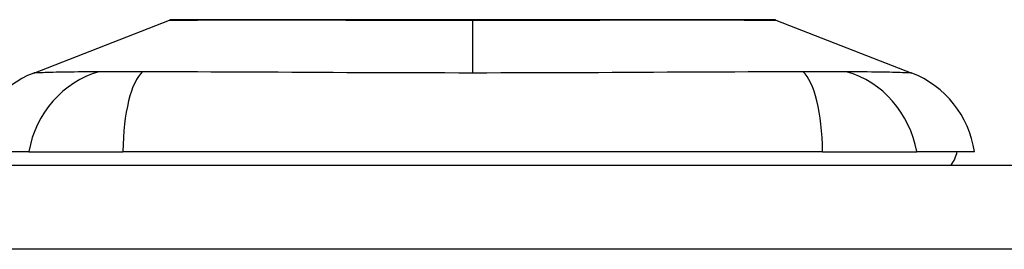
# Model space of a CAD drawing. Header units: inches. Extents: x 15 to 513, y 46 to 241.
# Tile 167 of 198: x 95.802 to 96.961, y 240.817 to 241.087. Entities that reach past the tile are written whole.
import ezdxf

# ---------------------------------------------------------------- set-up
doc = ezdxf.new("R2010")
doc.units = ezdxf.units.IN
doc.header["$MEASUREMENT"] = 0
doc.layers.add('Visible Edges(ANSI)', color=7, linetype='Continuous', lineweight=25)
doc.layers.add('Visible Tangent Edges(ANSI)', color=7, linetype='Continuous', lineweight=25)

msp = doc.modelspace()

# ---------------------------------------------------------------- linework, layer by layer
at = {"layer": 'Visible Edges(ANSI)'}
for p, q in [((95.819, 241.024), (95.9787, 241.0861)), ((96.6925, 241.0861), (96.8522, 241.024)), ((95.8131, 240.9316), (95.7451, 240.9316)), ((95.8131, 240.9316), (95.9239, 240.9316)), ((96.7474, 240.9316), (95.9239, 240.9316)), ((96.7474, 240.9316), (96.8581, 240.9316)), ((96.9262, 240.9316), (96.8581, 240.9316)), ((69.5331, 240.9159), (123.1381, 240.9159))]:
    msp.add_line(p, q, dxfattribs=at)
at = {"layer": 'Visible Edges(ANSI)', "flags": 128}
msp.add_lwpolyline([(96.6907, 241.0865), (96.6903, 241.0865), (96.689, 241.0865), (96.6869, 241.0865), (96.6839, 241.0865), (96.6801, 241.0865), (96.6755, 241.0865), (96.67, 241.0865), (96.6637, 241.0866), (96.6567, 241.0866), (96.6488, 241.0866), (96.6402, 241.0866), (96.6309, 241.0866), (96.6209, 241.0867), (96.6102, 241.0867), (96.5989, 241.0867), (96.5869, 241.0867), (96.5743, 241.0867), (96.5612, 241.0867), (96.5475, 241.0867), (96.5332, 241.0866), (96.5185, 241.0866), (96.5033, 241.0866), (96.4877, 241.0866), (96.4717, 241.0866), (96.4555, 241.0865), (96.439, 241.0865), (96.4222, 241.0865), (96.4052, 241.0865), (96.388, 241.0865), (96.3707, 241.0865), (96.3533, 241.0865), (96.3359, 241.0865), (96.3185, 241.0865), (96.3012, 241.0865), (96.2838, 241.0865), (96.2665, 241.0865), (96.2495, 241.0865), (96.2326, 241.0865), (96.216, 241.0865), (96.1998, 241.0866), (96.1839, 241.0866), (96.1683, 241.0866), (96.1531, 241.0866), (96.1383, 241.0866), (96.1239, 241.0867), (96.1101, 241.0867), (96.0969, 241.0867), (96.0843, 241.0867), (96.0724, 241.0867), (96.061, 241.0867), (96.0503, 241.0867), (96.0404, 241.0866), (96.0311, 241.0866), (96.0225, 241.0866), (96.0146, 241.0866), (96.0075, 241.0866), (96.0012, 241.0865), (95.9958, 241.0865), (95.9911, 241.0865), (95.9873, 241.0865), (95.9844, 241.0865), (95.9822, 241.0865), (95.9809, 241.0865), (95.9805, 241.0865)], dxfattribs=at)
at = {"layer": 'Visible Edges(ANSI)'}
for centre, radius, start, end in [((95.9805, 241.0816), 0.00492, 90.2088, 111.2505), ((96.6907, 241.0816), 0.00492, 68.7495, 89.7912), ((95.8619, 240.914), 0.1181, 111.2505, 171.3991), ((96.8094, 240.914), 0.1181, 8.6009, 68.7495), ((96.8671, 240.9395), 0.0394, 323.1301, 348.463)]:
    msp.add_arc(centre, radius, start, end, dxfattribs=at)
at = {"layer": 'Visible Tangent Edges(ANSI)'}
for p, q in [((96.3356, 241.0865), (96.3356, 241.0861)), ((96.3356, 241.024), (96.3356, 241.0861)), ((123.1381, 240.8169), (69.5331, 240.8169))]:
    msp.add_line(p, q, dxfattribs=at)
at = {"layer": 'Visible Tangent Edges(ANSI)', "flags": 128}
for points in [[(95.9788, 241.0861), (95.9789, 241.0861), (95.9794, 241.0861), (95.9801, 241.0862), (95.9811, 241.0862), (95.9825, 241.0862), (95.9841, 241.0862), (95.9861, 241.0862), (95.9883, 241.0862), (95.9908, 241.0862), (95.9936, 241.0862), (95.9967, 241.0863), (96, 241.0863), (96.0037, 241.0863), (96.0076, 241.0863), (96.0118, 241.0863), (96.0163, 241.0864), (96.021, 241.0864), (96.026, 241.0864), (96.0312, 241.0864), (96.0367, 241.0864), (96.0424, 241.0865), (96.0484, 241.0865), (96.0546, 241.0865), (96.061, 241.0865)], [(96.061, 241.0865), (96.0628, 241.0865), (96.0646, 241.0865), (96.0664, 241.0865), (96.0682, 241.0865), (96.0701, 241.0865), (96.0719, 241.0865), (96.0738, 241.0865), (96.0757, 241.0865), (96.0776, 241.0865), (96.0795, 241.0865), (96.0815, 241.0865), (96.0834, 241.0865), (96.0854, 241.0865), (96.0874, 241.0865), (96.0894, 241.0865), (96.0914, 241.0865), (96.0934, 241.0865), (96.0955, 241.0865), (96.0975, 241.0865), (96.0996, 241.0865), (96.1017, 241.0865), (96.1038, 241.0865), (96.1059, 241.0865), (96.1081, 241.0865)], [(96.1081, 241.0865), (96.1161, 241.0865), (96.1243, 241.0865), (96.1327, 241.0865), (96.1412, 241.0864), (96.1499, 241.0864), (96.1588, 241.0864), (96.1678, 241.0864), (96.1769, 241.0864), (96.1862, 241.0863), (96.1956, 241.0863), (96.205, 241.0863), (96.2146, 241.0863), (96.2243, 241.0863), (96.2342, 241.0862), (96.244, 241.0862), (96.254, 241.0862), (96.2641, 241.0862), (96.2742, 241.0862), (96.2844, 241.0862), (96.2946, 241.0862), (96.3049, 241.0862), (96.3151, 241.0861), (96.3254, 241.0861), (96.3356, 241.0861)], [(96.3356, 241.0861), (96.3459, 241.0861), (96.3562, 241.0861), (96.3664, 241.0862), (96.3767, 241.0862), (96.3869, 241.0862), (96.3971, 241.0862), (96.4072, 241.0862), (96.4173, 241.0862), (96.4273, 241.0862), (96.4372, 241.0862), (96.447, 241.0863), (96.4567, 241.0863), (96.4662, 241.0863), (96.4758, 241.0863), (96.4852, 241.0863), (96.4944, 241.0864), (96.5036, 241.0864), (96.5126, 241.0864), (96.5215, 241.0864), (96.5302, 241.0864), (96.5387, 241.0865), (96.547, 241.0865), (96.5552, 241.0865), (96.5632, 241.0865)], [(96.5632, 241.0865), (96.5653, 241.0865), (96.5674, 241.0865), (96.5695, 241.0865), (96.5716, 241.0865), (96.5737, 241.0865), (96.5758, 241.0865), (96.5778, 241.0865), (96.5798, 241.0865), (96.5819, 241.0865), (96.5839, 241.0865), (96.5858, 241.0865), (96.5878, 241.0865), (96.5898, 241.0865), (96.5917, 241.0865), (96.5936, 241.0865), (96.5955, 241.0865), (96.5974, 241.0865), (96.5993, 241.0865), (96.6012, 241.0865), (96.603, 241.0865), (96.6048, 241.0865), (96.6067, 241.0865), (96.6085, 241.0865), (96.6102, 241.0865)], [(96.6102, 241.0865), (96.6167, 241.0865), (96.6229, 241.0865), (96.6288, 241.0865), (96.6345, 241.0864), (96.64, 241.0864), (96.6453, 241.0864), (96.6503, 241.0864), (96.655, 241.0863), (96.6595, 241.0863), (96.6637, 241.0863), (96.6676, 241.0863), (96.6712, 241.0863), (96.6746, 241.0863), (96.6777, 241.0862), (96.6805, 241.0862), (96.683, 241.0862), (96.6852, 241.0862), (96.6871, 241.0862), (96.6888, 241.0862), (96.6901, 241.0862), (96.6911, 241.0862), (96.6919, 241.0861), (96.6923, 241.0861), (96.6925, 241.0861)], [(95.8957, 241.0256), (95.8875, 241.0254), (95.8819, 241.0254), (95.8766, 241.0253), (95.8714, 241.0253), (95.8665, 241.0252), (95.8618, 241.0252), (95.8573, 241.0251), (95.853, 241.025), (95.849, 241.0249), (95.8452, 241.0249), (95.8417, 241.0248), (95.8384, 241.0247), (95.8353, 241.0246), (95.8325, 241.0245), (95.83, 241.0244), (95.8277, 241.0244), (95.8257, 241.0243), (95.8239, 241.0242), (95.8224, 241.0242), (95.8212, 241.0241), (95.8203, 241.0241), (95.8196, 241.0241), (95.8192, 241.024), (95.819, 241.024)], [(95.947, 241.0256), (95.9443, 241.0256), (95.9415, 241.0255), (95.9389, 241.0255), (95.9362, 241.0255), (95.9336, 241.0255), (95.931, 241.0254), (95.9285, 241.0254), (95.9261, 241.0254), (95.9237, 241.0254), (95.9214, 241.0254), (95.9191, 241.0254), (95.9169, 241.0254), (95.9148, 241.0254), (95.9127, 241.0254), (95.9107, 241.0254), (95.9087, 241.0254), (95.9068, 241.0254), (95.905, 241.0254), (95.9033, 241.0255), (95.9016, 241.0255), (95.9, 241.0255), (95.8985, 241.0255), (95.8971, 241.0256), (95.8957, 241.0256)], [(96.3356, 241.024), (96.3191, 241.024), (96.3026, 241.0241), (96.2861, 241.0241), (96.2696, 241.0241), (96.2531, 241.0242), (96.2367, 241.0242), (96.2203, 241.0243), (96.2039, 241.0244), (96.1876, 241.0244), (96.1713, 241.0245), (96.1551, 241.0246), (96.1389, 241.0247), (96.1227, 241.0248), (96.1067, 241.0249), (96.0906, 241.0249), (96.0747, 241.025), (96.0588, 241.0251), (96.043, 241.0252), (96.0273, 241.0252), (96.0117, 241.0253), (95.9961, 241.0253), (95.9806, 241.0254), (95.9652, 241.0254), (95.947, 241.0256)], [(96.7242, 241.0256), (96.7061, 241.0254), (96.6907, 241.0254), (96.6752, 241.0253), (96.6596, 241.0253), (96.644, 241.0252), (96.6282, 241.0252), (96.6124, 241.0251), (96.5965, 241.025), (96.5806, 241.0249), (96.5645, 241.0249), (96.5484, 241.0248), (96.5323, 241.0247), (96.5161, 241.0246), (96.4998, 241.0245), (96.4835, 241.0244), (96.4672, 241.0244), (96.4509, 241.0243), (96.4345, 241.0242), (96.4181, 241.0242), (96.4016, 241.0241), (96.3851, 241.0241), (96.3686, 241.0241), (96.3521, 241.024), (96.3356, 241.024)], [(96.7544, 241.0254), (96.7533, 241.0254), (96.7522, 241.0254), (96.7511, 241.0254), (96.7499, 241.0254), (96.7488, 241.0254), (96.7476, 241.0254), (96.7464, 241.0254), (96.7452, 241.0254), (96.744, 241.0254), (96.7428, 241.0254), (96.7415, 241.0254), (96.7403, 241.0254), (96.739, 241.0255), (96.7377, 241.0255), (96.7364, 241.0255), (96.7351, 241.0255), (96.7338, 241.0255), (96.7324, 241.0255), (96.7311, 241.0255), (96.7298, 241.0255), (96.7284, 241.0255), (96.727, 241.0256), (96.7256, 241.0256), (96.7242, 241.0256)], [(96.7756, 241.0256), (96.7749, 241.0256), (96.7742, 241.0256), (96.7735, 241.0255), (96.7728, 241.0255), (96.772, 241.0255), (96.7713, 241.0255), (96.7705, 241.0255), (96.7697, 241.0255), (96.7689, 241.0255), (96.768, 241.0255), (96.7672, 241.0255), (96.7663, 241.0254), (96.7654, 241.0254), (96.7645, 241.0254), (96.7635, 241.0254), (96.7626, 241.0254), (96.7616, 241.0254), (96.7606, 241.0254), (96.7596, 241.0254), (96.7586, 241.0254), (96.7576, 241.0254), (96.7565, 241.0254), (96.7555, 241.0254), (96.7544, 241.0254)], [(96.8522, 241.024), (96.8521, 241.024), (96.8517, 241.0241), (96.851, 241.0241), (96.85, 241.0241), (96.8488, 241.0242), (96.8473, 241.0242), (96.8456, 241.0243), (96.8435, 241.0244), (96.8413, 241.0244), (96.8387, 241.0245), (96.8359, 241.0246), (96.8329, 241.0247), (96.8296, 241.0248), (96.826, 241.0249), (96.8223, 241.0249), (96.8182, 241.025), (96.814, 241.0251), (96.8095, 241.0252), (96.8048, 241.0252), (96.7998, 241.0253), (96.7947, 241.0253), (96.7893, 241.0254), (96.7838, 241.0254), (96.7756, 241.0256)]]:
    msp.add_lwpolyline(points, dxfattribs=at)
at = {"layer": 'Visible Tangent Edges(ANSI)'}
for centre, major_axis, ratio, start_param, end_param in [((95.9234, 240.9117), (0.0158, 0.117), 0.948273, 0.391156, 1.528426), ((95.9613, 240.9117), (-0.0053, 0.118), 0.314585, 0.249322, 1.386592), ((96.7099, 240.9117), (0.0053, 0.118), 0.314585, 4.896593, 6.033863), ((96.7479, 240.9117), (-0.0158, 0.117), 0.948273, 4.754759, 5.892029)]:
    msp.add_ellipse(centre, major_axis=major_axis, ratio=ratio, start_param=start_param, end_param=end_param, dxfattribs=at)

doc.saveas('drawing.dxf')
